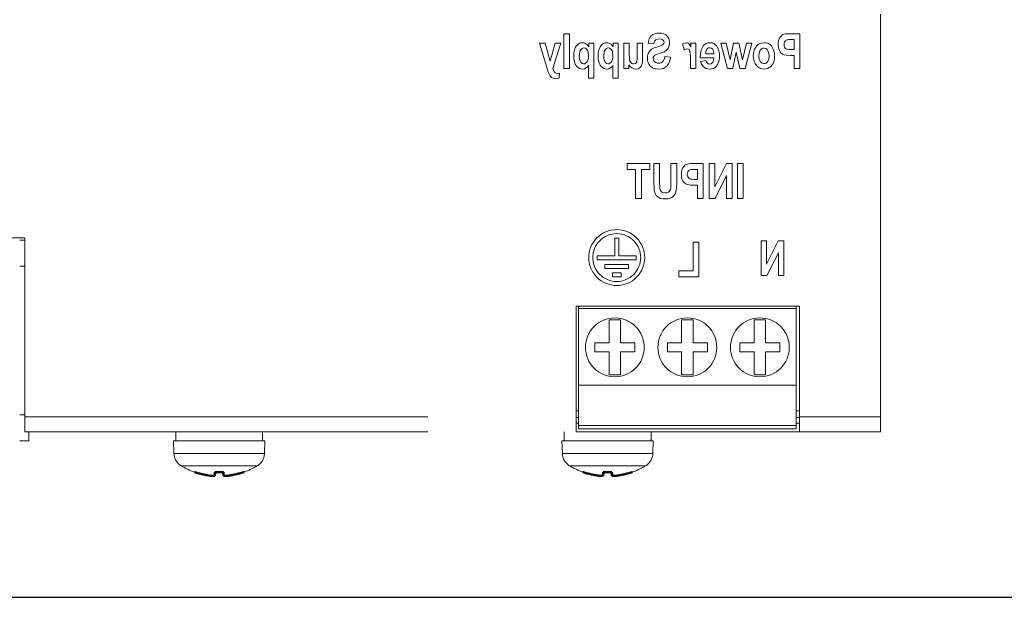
# Model space of a CAD drawing. Extents: x 0 to 4084, y 0 to 2754.
# Tile 12 of 34: x 1879 to 1956, y 2210 to 2256. Entities that reach past the tile are written whole.
import ezdxf

# ---------------------------------------------------------------- set-up
doc = ezdxf.new("R2010")
doc.units = 0
doc.header["$LTSCALE"] = 5
doc.header["$MEASUREMENT"] = 0
doc.linetypes.add('DASHED2', pattern=[9.525, 6.35, -3.175])
doc.layers.add('01-DRAW', color=7, linetype='CONTINUOUS')
doc.layers.add('Sichtbar (ISO)', color=7, linetype='CONTINUOUS', lineweight=50)
doc.layers.add('Sichtbar schmal (ISO)', color=7, linetype='CONTINUOUS', lineweight=35)

msp = doc.modelspace()

# ---------------------------------------------------------------- linework, layer by layer
at = {"layer": '01-DRAW', "linetype": 'Continuous'}
msp.add_line((1756.145, 2210), (2238, 2210), dxfattribs=at)
at = {"layer": 'Sichtbar (ISO)', "linetype": 'DASHED2', "lineweight": 18}
for p, q in [((1946.543, 2224.229), (1946.543, 2333.473)), ((1922.019, 2254.445), (1921.587, 2254.445)), ((1921.587, 2251.7), (1921.587, 2254.445)), ((1922.019, 2254.445), (1922.019, 2251.7)), ((1940.188, 2254.445), (1939.459, 2254.445)), ((1940.188, 2254.445), (1940.188, 2251.7)), ((1920.122, 2253.687), (1919.674, 2253.687)), ((1920.248, 2251.775), (1919.674, 2253.687)), ((1920.122, 2253.687), (1920.5, 2252.275)), ((1920.5, 2252.275), (1920.89, 2253.687)), ((1921.35, 2253.687), (1920.729, 2251.693)), ((1921.35, 2253.687), (1920.89, 2253.687)), ((1923.553, 2253.396), (1923.553, 2253.687)), ((1923.954, 2253.687), (1923.553, 2253.687)), ((1923.954, 2253.687), (1923.954, 2250.942)), ((1925.875, 2253.687), (1925.475, 2253.687)), ((1925.475, 2253.396), (1925.475, 2253.687)), ((1925.875, 2253.687), (1925.875, 2250.942)), ((1926.311, 2251.7), (1926.311, 2253.687)), ((1926.743, 2253.687), (1926.311, 2253.687)), ((1926.743, 2253.687), (1926.743, 2252.849)), ((1927.794, 2253.687), (1927.362, 2253.687)), ((1927.362, 2252.774), (1927.362, 2253.687)), ((1927.794, 2253.687), (1927.794, 2252.429)), ((1928.682, 2253.636), (1928.226, 2253.66)), ((1931.076, 2253.176), (1930.941, 2253.636)), ((1931.996, 2253.687), (1931.596, 2253.687)), ((1931.596, 2253.405), (1931.596, 2253.687)), ((1931.996, 2253.687), (1931.996, 2251.7)), ((1934.375, 2253.687), (1933.949, 2253.687)), ((1934.478, 2251.7), (1933.949, 2253.687)), ((1934.375, 2253.687), (1934.69, 2252.384)), ((1934.69, 2252.384), (1934.963, 2253.687)), ((1935.376, 2253.687), (1934.963, 2253.687)), ((1935.376, 2253.687), (1935.659, 2252.384)), ((1935.659, 2252.384), (1935.965, 2253.687)), ((1936.384, 2253.687), (1935.869, 2251.7)), ((1936.384, 2253.687), (1935.965, 2253.687)), ((1939.514, 2253.98), (1939.735, 2253.98)), ((1939.735, 2253.2), (1939.735, 2253.98)), ((1933.402, 2252.866), (1932.758, 2252.866)), ((1935.171, 2252.977), (1934.889, 2251.7)), ((1935.451, 2251.7), (1935.171, 2252.977)), ((1939.735, 2253.2), (1939.484, 2253.2)), ((1929.548, 2252.648), (1929.991, 2252.594)), ((1931.564, 2251.7), (1931.564, 2252.314)), ((1932.33, 2252.543), (1932.328, 2252.603)), ((1932.33, 2252.543), (1933.41, 2252.543)), ((1932.351, 2252.243), (1932.779, 2252.331)), ((1939.437, 2252.735), (1939.735, 2252.735)), ((1939.735, 2251.7), (1939.735, 2252.735)), ((1920.359, 2251.402), (1920.248, 2251.775)), ((1921.245, 2251.338), (1921.063, 2251.315)), ((1921.245, 2251.338), (1921.206, 2250.927)), ((1921.587, 2251.7), (1922.019, 2251.7)), ((1923.521, 2250.942), (1923.521, 2251.944)), ((1925.443, 2250.942), (1925.443, 2251.944)), ((1926.311, 2251.7), (1926.714, 2251.7)), ((1926.714, 2251.997), (1926.714, 2251.7)), ((1931.564, 2251.7), (1931.996, 2251.7)), ((1934.478, 2251.7), (1934.889, 2251.7)), ((1935.451, 2251.7), (1935.869, 2251.7)), ((1939.735, 2251.7), (1940.188, 2251.7)), ((1920.96, 2250.895), (1921.206, 2250.927)), ((1923.521, 2250.942), (1923.954, 2250.942)), ((1925.443, 2250.942), (1925.875, 2250.942)), ((1928.361, 2244.203), (1926.572, 2244.203)), ((1926.572, 2243.739), (1926.572, 2244.203)), ((1926.572, 2243.739), (1927.24, 2243.739)), ((1927.24, 2241.458), (1927.24, 2243.739)), ((1927.693, 2243.739), (1927.693, 2241.458)), ((1927.693, 2243.739), (1928.361, 2243.739)), ((1928.361, 2244.203), (1928.361, 2243.739)), ((1928.68, 2242.761), (1928.68, 2244.203)), ((1929.133, 2244.203), (1928.68, 2244.203)), ((1929.133, 2244.203), (1929.133, 2242.684)), ((1930.475, 2244.203), (1930.021, 2244.203)), ((1930.021, 2242.716), (1930.021, 2244.203)), ((1930.475, 2244.203), (1930.475, 2242.74)), ((1932.567, 2244.203), (1931.838, 2244.203)), ((1931.893, 2243.739), (1932.114, 2243.739)), ((1932.114, 2242.958), (1932.114, 2243.739)), ((1932.567, 2244.203), (1932.567, 2241.458)), ((1933.046, 2241.458), (1933.046, 2244.203)), ((1933.47, 2244.203), (1933.046, 2244.203)), ((1933.47, 2244.203), (1933.47, 2242.37)), ((1933.47, 2242.37), (1934.39, 2244.203)), ((1934.833, 2244.203), (1934.39, 2244.203)), ((1934.833, 2244.203), (1934.833, 2241.458)), ((1935.272, 2241.458), (1935.272, 2244.203)), ((1935.725, 2244.203), (1935.272, 2244.203)), ((1935.725, 2244.203), (1935.725, 2241.458)), ((1932.114, 2242.958), (1931.863, 2242.958)), ((1934.409, 2243.249), (1933.504, 2241.458)), ((1934.409, 2241.458), (1934.409, 2243.249)), ((1931.816, 2242.494), (1932.114, 2242.494)), ((1932.114, 2241.458), (1932.114, 2242.494)), ((1927.24, 2241.458), (1927.693, 2241.458)), ((1932.114, 2241.458), (1932.567, 2241.458)), ((1933.046, 2241.458), (1933.504, 2241.458)), ((1934.409, 2241.458), (1934.833, 2241.458)), ((1935.272, 2241.458), (1935.725, 2241.458)), ((1879.117, 2238.351), (1842.046, 2238.351)), ((1878.712, 2238.171), (1879.117, 2238.171)), ((1879.117, 2238.351), (1879.117, 2224.229)), ((1925.906, 2238.321), (1925.591, 2238.321)), ((1925.591, 2236.927), (1925.591, 2238.321)), ((1925.906, 2238.321), (1925.906, 2236.927)), ((1937.127, 2235.364), (1937.127, 2238.109)), ((1937.55, 2238.109), (1937.127, 2238.109)), ((1937.55, 2238.109), (1937.55, 2236.275)), ((1937.55, 2236.275), (1938.47, 2238.109)), ((1938.913, 2238.109), (1938.47, 2238.109)), ((1938.913, 2238.109), (1938.913, 2235.364)), ((1931.776, 2235.738), (1931.776, 2237.995)), ((1932.229, 2237.995), (1931.776, 2237.995)), ((1932.229, 2237.995), (1932.229, 2235.274)), ((1924.219, 2236.612), (1924.219, 2236.927)), ((1925.591, 2236.927), (1924.219, 2236.927)), ((1924.219, 2236.612), (1927.278, 2236.612)), ((1927.278, 2236.927), (1925.906, 2236.927)), ((1927.278, 2236.927), (1927.278, 2236.612)), ((1938.489, 2237.154), (1937.584, 2235.364)), ((1938.489, 2235.364), (1938.489, 2237.154)), ((1878.712, 2236.101), (1879.117, 2236.101)), ((1926.687, 2236.252), (1924.81, 2236.252)), ((1924.81, 2235.937), (1924.81, 2236.252)), ((1924.81, 2235.937), (1926.687, 2235.937)), ((1926.687, 2236.252), (1926.687, 2235.937)), ((1931.776, 2235.738), (1930.646, 2235.738)), ((1930.646, 2235.274), (1930.646, 2235.738)), ((1925.406, 2235.262), (1925.406, 2235.579)), ((1926.097, 2235.579), (1925.406, 2235.579)), ((1925.406, 2235.262), (1926.097, 2235.262)), ((1926.097, 2235.579), (1926.097, 2235.262)), ((1930.646, 2235.274), (1932.229, 2235.274)), ((1937.127, 2235.364), (1937.584, 2235.364)), ((1938.489, 2235.364), (1938.913, 2235.364)), ((1922.563, 2224.229), (1922.563, 2232.951)), ((1940.158, 2232.951), (1922.563, 2232.951)), ((1922.743, 2232.771), (1922.743, 2232.951)), ((1939.888, 2232.771), (1922.743, 2232.771)), ((1922.743, 2226.741), (1922.743, 2232.771)), ((1939.888, 2232.951), (1939.888, 2232.771)), ((1939.888, 2232.771), (1939.888, 2226.741)), ((1940.158, 2232.951), (1940.158, 2224.229)), ((1925.151, 2230.071), (1925.151, 2231.871)), ((1925.151, 2231.871), (1926.051, 2231.871)), ((1926.051, 2231.871), (1926.051, 2230.071)), ((1930.866, 2230.071), (1930.866, 2231.871)), ((1930.866, 2231.871), (1931.766, 2231.871)), ((1931.766, 2231.871), (1931.766, 2230.071)), ((1936.581, 2231.871), (1936.581, 2230.071)), ((1937.481, 2231.871), (1936.581, 2231.871)), ((1937.481, 2230.071), (1937.481, 2231.871)), ((1924.026, 2229.351), (1924.026, 2230.071)), ((1924.026, 2230.071), (1925.151, 2230.071)), ((1926.051, 2230.071), (1927.176, 2230.071)), ((1927.176, 2230.071), (1927.176, 2229.351)), ((1929.741, 2229.351), (1929.741, 2230.071)), ((1929.741, 2230.071), (1930.866, 2230.071)), ((1931.766, 2230.071), (1932.891, 2230.071)), ((1932.891, 2230.071), (1932.891, 2229.351)), ((1935.456, 2230.071), (1935.456, 2229.351)), ((1936.581, 2230.071), (1935.456, 2230.071)), ((1938.606, 2230.071), (1937.481, 2230.071)), ((1938.606, 2229.351), (1938.606, 2230.071)), ((1925.151, 2229.351), (1924.026, 2229.351)), ((1925.151, 2227.551), (1925.151, 2229.351)), ((1926.051, 2229.351), (1926.051, 2227.551)), ((1927.176, 2229.351), (1926.051, 2229.351)), ((1930.866, 2229.351), (1929.741, 2229.351)), ((1930.866, 2227.551), (1930.866, 2229.351)), ((1931.766, 2229.351), (1931.766, 2227.551)), ((1932.891, 2229.351), (1931.766, 2229.351)), ((1935.456, 2229.351), (1936.581, 2229.351)), ((1936.581, 2229.351), (1936.581, 2227.551)), ((1937.481, 2227.551), (1937.481, 2229.351)), ((1937.481, 2229.351), (1938.606, 2229.351)), ((1926.051, 2227.551), (1925.151, 2227.551)), ((1931.766, 2227.551), (1930.866, 2227.551)), ((1936.581, 2227.551), (1937.481, 2227.551)), ((1939.888, 2226.741), (1922.743, 2226.741)), ((1922.743, 2223.546), (1922.743, 2226.741)), ((1939.888, 2226.741), (1939.888, 2223.546)), ((1878.712, 2224.401), (1879.117, 2224.401)), ((1879.117, 2224.229), (1879.117, 2223.051)), ((1922.743, 2224.716), (1922.563, 2224.716)), ((1922.563, 2223.051), (1922.563, 2224.229)), ((1940.158, 2224.716), (1939.888, 2224.716)), ((1940.158, 2224.229), (1940.158, 2223.051)), ((1946.543, 2223.051), (1946.543, 2224.229)), ((1922.743, 2223.726), (1922.563, 2223.726)), ((1939.888, 2223.546), (1922.743, 2223.546)), ((1922.743, 2223.276), (1922.743, 2223.546)), ((1940.158, 2223.726), (1939.888, 2223.726)), ((1939.888, 2223.546), (1939.888, 2223.276)), ((1879.117, 2223.051), (1922.563, 2223.051)), ((1879.432, 2223.051), (1879.432, 2222.331)), ((1891.013, 2222.331), (1891.013, 2223.051)), ((1897.853, 2222.58), (1897.853, 2223.051)), ((1921.613, 2222.331), (1921.613, 2223.051)), ((1922.563, 2223.051), (1940.158, 2223.051)), ((1939.888, 2223.276), (1922.743, 2223.276)), ((1928.453, 2222.58), (1928.453, 2223.051)), ((1940.158, 2223.051), (1946.543, 2223.051)), ((1878.712, 2222.331), (1879.432, 2222.331)), ((1890.833, 2222.331), (1898.033, 2222.331)), ((1890.867, 2221.33), (1890.833, 2222.331)), ((1897.998, 2221.33), (1898.033, 2222.331)), ((1921.433, 2222.331), (1928.633, 2222.331)), ((1921.467, 2221.33), (1921.433, 2222.331)), ((1928.598, 2221.33), (1928.633, 2222.331))]:
    msp.add_line(p, q, dxfattribs=at)
at = {"layer": 'Sichtbar (ISO)', "linetype": 'DASHED2'}
for p, q in [((1892.529, 2219.87), (1892.524, 2219.87)), ((1894.088, 2219.581), (1894.114, 2219.87)), ((1894.089, 2219.879), (1894.089, 2219.87)), ((1894.776, 2219.87), (1894.089, 2219.87)), ((1894.777, 2219.581), (1894.751, 2219.87)), ((1894.776, 2219.87), (1894.776, 2219.879)), ((1894.777, 2219.582), (1894.777, 2219.581)), ((1896.341, 2219.87), (1896.336, 2219.87)), ((1923.129, 2219.87), (1923.124, 2219.87)), ((1924.688, 2219.581), (1924.714, 2219.87)), ((1924.689, 2219.879), (1924.689, 2219.87)), ((1925.376, 2219.87), (1924.689, 2219.87)), ((1925.377, 2219.581), (1925.351, 2219.87)), ((1925.376, 2219.87), (1925.376, 2219.879)), ((1925.377, 2219.582), (1925.377, 2219.581)), ((1926.941, 2219.87), (1926.936, 2219.87))]:
    msp.add_line(p, q, dxfattribs=at)
at = {"layer": 'Sichtbar (ISO)', "linetype": 'DASHED2', "lineweight": 18, "flags": 128}
for points in [[(1929.082, 2254.492), (1928.912, 2254.481), (1928.746, 2254.444), (1928.592, 2254.375), (1928.459, 2254.273), (1928.355, 2254.143), (1928.283, 2253.992), (1928.242, 2253.828), (1928.226, 2253.66)], [(1929.91, 2253.724), (1929.877, 2253.965), (1929.833, 2254.081), (1929.751, 2254.215), (1929.619, 2254.343), (1929.455, 2254.431), (1929.272, 2254.478), (1929.082, 2254.492)], [(1938.924, 2254.406), (1938.831, 2254.367), (1938.748, 2254.311), (1938.624, 2254.179), (1938.564, 2254.082), (1938.525, 2253.991), (1938.477, 2253.797), (1938.464, 2253.597)], [(1939.459, 2254.445), (1939.161, 2254.438), (1939.026, 2254.426), (1938.924, 2254.406)], [(1923.044, 2253.734), (1922.929, 2253.722), (1922.818, 2253.685), (1922.718, 2253.625), (1922.626, 2253.542), (1922.571, 2253.478), (1922.514, 2253.394), (1922.422, 2253.18), (1922.375, 2252.948), (1922.362, 2252.712)], [(1923.553, 2253.396), (1923.478, 2253.511), (1923.381, 2253.609), (1923.234, 2253.698), (1923.141, 2253.725), (1923.044, 2253.734)], [(1924.966, 2253.734), (1924.85, 2253.722), (1924.74, 2253.685), (1924.64, 2253.625), (1924.547, 2253.542), (1924.492, 2253.478), (1924.436, 2253.394), (1924.343, 2253.18), (1924.296, 2252.948), (1924.283, 2252.712)], [(1925.475, 2253.396), (1925.399, 2253.511), (1925.303, 2253.609), (1925.155, 2253.698), (1925.062, 2253.725), (1924.966, 2253.734)], [(1928.682, 2253.636), (1928.703, 2253.746), (1928.737, 2253.842), (1928.783, 2253.917), (1928.836, 2253.966), (1928.958, 2254.019), (1929.093, 2254.034)], [(1929.386, 2253.578), (1929.304, 2253.527), (1929.205, 2253.484), (1928.973, 2253.409)], [(1929.093, 2254.034), (1929.288, 2254.005), (1929.343, 2253.979), (1929.409, 2253.928), (1929.459, 2253.854), (1929.476, 2253.767)], [(1929.191, 2252.904), (1929.367, 2252.964), (1929.491, 2253.018), (1929.572, 2253.064), (1929.621, 2253.098), (1929.753, 2253.233), (1929.805, 2253.314), (1929.857, 2253.426), (1929.897, 2253.571), (1929.91, 2253.724)], [(1929.476, 2253.767), (1929.453, 2253.663), (1929.386, 2253.578)], [(1931.224, 2253.734), (1931.075, 2253.708), (1930.941, 2253.636)], [(1931.596, 2253.405), (1931.467, 2253.613), (1931.372, 2253.697), (1931.3, 2253.725), (1931.224, 2253.734)], [(1933.104, 2253.734), (1932.948, 2253.72), (1932.798, 2253.672), (1932.665, 2253.589), (1932.557, 2253.476)], [(1933.618, 2253.482), (1933.516, 2253.589), (1933.392, 2253.67), (1933.252, 2253.719), (1933.104, 2253.734)], [(1937.353, 2253.734), (1937.126, 2253.705), (1937.018, 2253.665), (1936.919, 2253.609), (1936.756, 2253.454), (1936.654, 2253.299), (1936.59, 2253.159), (1936.545, 2253.012), (1936.51, 2252.705)], [(1938.194, 2252.722), (1938.181, 2252.911), (1938.14, 2253.095), (1938.063, 2253.283), (1937.934, 2253.475), (1937.854, 2253.555), (1937.776, 2253.613), (1937.638, 2253.684), (1937.498, 2253.722), (1937.353, 2253.734)], [(1938.464, 2253.597), (1938.486, 2253.351), (1938.565, 2253.119), (1938.623, 2253.023), (1938.686, 2252.945), (1938.815, 2252.839), (1938.951, 2252.782), (1939.107, 2252.753), (1939.437, 2252.735)], [(1938.932, 2253.591), (1938.943, 2253.697), (1938.977, 2253.796), (1939.022, 2253.864), (1939.061, 2253.903), (1939.161, 2253.955), (1939.219, 2253.966), (1939.31, 2253.975), (1939.514, 2253.98)], [(1939.484, 2253.2), (1939.325, 2253.204), (1939.198, 2253.219), (1939.142, 2253.234), (1939.055, 2253.286), (1938.979, 2253.382), (1938.945, 2253.474), (1938.932, 2253.591)], [(1922.802, 2252.699), (1922.832, 2252.989), (1922.872, 2253.108), (1922.917, 2253.183), (1923.022, 2253.282), (1923.088, 2253.31), (1923.16, 2253.319)], [(1923.16, 2253.319), (1923.289, 2253.291), (1923.398, 2253.204), (1923.458, 2253.112), (1923.501, 2252.988), (1923.528, 2252.727)], [(1924.724, 2252.699), (1924.753, 2252.989), (1924.793, 2253.108), (1924.838, 2253.183), (1924.943, 2253.282), (1925.009, 2253.31), (1925.081, 2253.319)], [(1925.081, 2253.319), (1925.21, 2253.291), (1925.319, 2253.204), (1925.38, 2253.112), (1925.423, 2252.988), (1925.449, 2252.727)], [(1927.092, 2252.055), (1927.012, 2252.066), (1926.94, 2252.098), (1926.887, 2252.136), (1926.852, 2252.171), (1926.799, 2252.25), (1926.769, 2252.341), (1926.756, 2252.444), (1926.748, 2252.571), (1926.743, 2252.849)], [(1928.973, 2253.409), (1928.819, 2253.361), (1928.698, 2253.316), (1928.606, 2253.276), (1928.539, 2253.24), (1928.457, 2253.185), (1928.4, 2253.136), (1928.303, 2253.021), (1928.234, 2252.894), (1928.197, 2252.781), (1928.178, 2252.688), (1928.164, 2252.498)], [(1928.618, 2252.496), (1928.629, 2252.587), (1928.668, 2252.669), (1928.731, 2252.731), (1928.789, 2252.764), (1928.852, 2252.791), (1928.943, 2252.824), (1929.057, 2252.862), (1929.191, 2252.904)], [(1931.076, 2253.176), (1931.17, 2253.236), (1931.277, 2253.262)], [(1931.277, 2253.262), (1931.395, 2253.228), (1931.445, 2253.185), (1931.482, 2253.13), (1931.515, 2253.04), (1931.546, 2252.856), (1931.558, 2252.673), (1931.564, 2252.314)], [(1932.557, 2253.476), (1932.443, 2253.28), (1932.373, 2253.063), (1932.338, 2252.833), (1932.328, 2252.603)], [(1932.758, 2252.866), (1932.772, 2253.013), (1932.814, 2253.146), (1932.853, 2253.21), (1932.913, 2253.272), (1932.99, 2253.317), (1933.079, 2253.332)], [(1933.079, 2253.332), (1933.208, 2253.3), (1933.31, 2253.21)], [(1933.31, 2253.21), (1933.355, 2253.133), (1933.383, 2253.047), (1933.402, 2252.866)], [(1933.851, 2252.682), (1933.839, 2252.894), (1933.801, 2253.103), (1933.728, 2253.302), (1933.618, 2253.482)], [(1936.951, 2252.697), (1936.968, 2252.903), (1937.033, 2253.094), (1937.09, 2253.175), (1937.163, 2253.244), (1937.253, 2253.291), (1937.353, 2253.307)], [(1937.353, 2253.307), (1937.49, 2253.276), (1937.605, 2253.188), (1937.669, 2253.099), (1937.721, 2252.971), (1937.746, 2252.834), (1937.753, 2252.695)], [(1922.362, 2252.712), (1922.38, 2252.428), (1922.443, 2252.158), (1922.487, 2252.053), (1922.532, 2251.972), (1922.615, 2251.863), (1922.704, 2251.777), (1922.807, 2251.709), (1922.923, 2251.667), (1923.046, 2251.653)], [(1923.153, 2252.07), (1923.031, 2252.099), (1922.978, 2252.135), (1922.924, 2252.19), (1922.863, 2252.295), (1922.825, 2252.427), (1922.802, 2252.699)], [(1923.528, 2252.727), (1923.52, 2252.562), (1923.492, 2252.4), (1923.446, 2252.278), (1923.4, 2252.205), (1923.292, 2252.107), (1923.225, 2252.079), (1923.153, 2252.07)], [(1924.283, 2252.712), (1924.301, 2252.428), (1924.364, 2252.158), (1924.408, 2252.053), (1924.454, 2251.972), (1924.536, 2251.863), (1924.625, 2251.777), (1924.729, 2251.709), (1924.845, 2251.667), (1924.968, 2251.653)], [(1925.075, 2252.07), (1924.952, 2252.099), (1924.899, 2252.135), (1924.845, 2252.19), (1924.784, 2252.295), (1924.746, 2252.427), (1924.724, 2252.699)], [(1925.449, 2252.727), (1925.441, 2252.562), (1925.413, 2252.4), (1925.368, 2252.278), (1925.321, 2252.205), (1925.213, 2252.107), (1925.147, 2252.079), (1925.075, 2252.07)], [(1927.362, 2252.774), (1927.359, 2252.521), (1927.355, 2252.403), (1927.347, 2252.306), (1927.329, 2252.223), (1927.29, 2252.15), (1927.22, 2252.087), (1927.092, 2252.055)], [(1927.253, 2251.653), (1927.44, 2251.685), (1927.53, 2251.73), (1927.618, 2251.8), (1927.689, 2251.892), (1927.741, 2252.005), (1927.764, 2252.086), (1927.781, 2252.193), (1927.794, 2252.429)], [(1928.164, 2252.498), (1928.177, 2252.332), (1928.218, 2252.172), (1928.286, 2252.029), (1928.357, 2251.927), (1928.413, 2251.866), (1928.461, 2251.824), (1928.568, 2251.755), (1928.687, 2251.706), (1928.813, 2251.675), (1929.071, 2251.653)], [(1929.058, 2252.121), (1928.941, 2252.131), (1928.83, 2252.166), (1928.751, 2252.216), (1928.703, 2252.263), (1928.638, 2252.371), (1928.618, 2252.496)], [(1929.548, 2252.648), (1929.502, 2252.451), (1929.409, 2252.276), (1929.338, 2252.207), (1929.253, 2252.158), (1929.158, 2252.13), (1929.058, 2252.121)], [(1929.071, 2251.653), (1929.256, 2251.666), (1929.435, 2251.71), (1929.599, 2251.792), (1929.736, 2251.912), (1929.842, 2252.061), (1929.916, 2252.23), (1929.964, 2252.41), (1929.991, 2252.594)], [(1932.351, 2252.243), (1932.428, 2252.041), (1932.554, 2251.858), (1932.654, 2251.772), (1932.78, 2251.704), (1932.918, 2251.665), (1933.061, 2251.653)], [(1933.057, 2252.046), (1932.952, 2252.068), (1932.868, 2252.134), (1932.813, 2252.227), (1932.779, 2252.331)], [(1933.41, 2252.543), (1933.381, 2252.329), (1933.341, 2252.233), (1933.294, 2252.163), (1933.188, 2252.077), (1933.057, 2252.046)], [(1933.618, 2251.894), (1933.729, 2252.069), (1933.802, 2252.264), (1933.84, 2252.472), (1933.851, 2252.682)], [(1936.51, 2252.705), (1936.526, 2252.49), (1936.575, 2252.281), (1936.667, 2252.072), (1936.812, 2251.878), (1936.892, 2251.808), (1936.966, 2251.758), (1937.091, 2251.698), (1937.219, 2251.664), (1937.351, 2251.653)], [(1937.349, 2252.081), (1937.213, 2252.111), (1937.098, 2252.2), (1937.033, 2252.291), (1936.983, 2252.42), (1936.951, 2252.697)], [(1937.753, 2252.695), (1937.729, 2252.451), (1937.694, 2252.339), (1937.646, 2252.251), (1937.588, 2252.182), (1937.518, 2252.128), (1937.437, 2252.092), (1937.349, 2252.081)], [(1937.351, 2251.653), (1937.499, 2251.665), (1937.642, 2251.704), (1937.774, 2251.772), (1937.891, 2251.863), (1938.009, 2251.999), (1938.067, 2252.097), (1938.117, 2252.215), (1938.177, 2252.465), (1938.194, 2252.722)], [(1920.359, 2251.402), (1920.477, 2251.137), (1920.523, 2251.073), (1920.602, 2250.998), (1920.66, 2250.961), (1920.745, 2250.925), (1920.96, 2250.895)], [(1921.063, 2251.315), (1920.976, 2251.327), (1920.897, 2251.365), (1920.863, 2251.393), (1920.819, 2251.45), (1920.767, 2251.564), (1920.729, 2251.693)], [(1923.046, 2251.653), (1923.204, 2251.679), (1923.337, 2251.75), (1923.436, 2251.84), (1923.521, 2251.944)], [(1924.968, 2251.653), (1925.125, 2251.679), (1925.259, 2251.75), (1925.357, 2251.84), (1925.443, 2251.944)], [(1926.714, 2251.997), (1926.815, 2251.855), (1926.95, 2251.743), (1927.098, 2251.675), (1927.253, 2251.653)], [(1933.061, 2251.653), (1933.218, 2251.665), (1933.369, 2251.708), (1933.506, 2251.785), (1933.618, 2251.894)], [(1931.303, 2244.165), (1931.21, 2244.125), (1931.126, 2244.069), (1931.055, 2244.002), (1931.003, 2243.937), (1930.944, 2243.841), (1930.904, 2243.75), (1930.856, 2243.556), (1930.843, 2243.356)], [(1931.838, 2244.203), (1931.54, 2244.196), (1931.405, 2244.185), (1931.303, 2244.165)], [(1931.311, 2243.35), (1931.321, 2243.455), (1931.355, 2243.553), (1931.401, 2243.622), (1931.44, 2243.661), (1931.535, 2243.712), (1931.591, 2243.724), (1931.682, 2243.733), (1931.893, 2243.739)], [(1928.68, 2242.761), (1928.699, 2242.231), (1928.729, 2242.007), (1928.782, 2241.835), (1928.87, 2241.692), (1928.991, 2241.574), (1929.079, 2241.516), (1929.211, 2241.46), (1929.378, 2241.422), (1929.55, 2241.411)], [(1929.55, 2241.411), (1929.78, 2241.427), (1929.894, 2241.45), (1930.01, 2241.49), (1930.1, 2241.538), (1930.205, 2241.619), (1930.298, 2241.728), (1930.369, 2241.853), (1930.419, 2242.009), (1930.439, 2242.11), (1930.454, 2242.23), (1930.475, 2242.74)], [(1930.021, 2242.716), (1930.018, 2242.476), (1930.013, 2242.359), (1930.004, 2242.265)], [(1930.843, 2243.356), (1930.854, 2243.179), (1930.892, 2243.006), (1930.96, 2242.848), (1931.043, 2242.728), (1931.123, 2242.648), (1931.195, 2242.597), (1931.308, 2242.547), (1931.555, 2242.504), (1931.816, 2242.494)], [(1931.863, 2242.958), (1931.704, 2242.963), (1931.577, 2242.978), (1931.52, 2242.993), (1931.432, 2243.046), (1931.357, 2243.144), (1931.323, 2243.236), (1931.311, 2243.35)], [(1929.561, 2241.884), (1929.391, 2241.911), (1929.32, 2241.945), (1929.273, 2241.981), (1929.214, 2242.051), (1929.175, 2242.133), (1929.153, 2242.234), (1929.141, 2242.369), (1929.133, 2242.684)], [(1930.004, 2242.265), (1929.98, 2242.168), (1929.938, 2242.076), (1929.881, 2242.003), (1929.823, 2241.955), (1929.698, 2241.9), (1929.561, 2241.884)], [(1925.749, 2234.587), (1925.961, 2234.598), (1926.176, 2234.63), (1926.39, 2234.683), (1926.599, 2234.758), (1926.798, 2234.853), (1926.986, 2234.968), (1927.159, 2235.097), (1927.314, 2235.239), (1927.455, 2235.396), (1927.582, 2235.569), (1927.694, 2235.756), (1927.788, 2235.953), (1927.861, 2236.16), (1927.912, 2236.37), (1927.943, 2236.582), (1927.953, 2236.79), (1927.943, 2236.999), (1927.913, 2237.21), (1927.861, 2237.421), (1927.789, 2237.628), (1927.695, 2237.826), (1927.584, 2238.013), (1927.456, 2238.187), (1927.315, 2238.344), (1927.159, 2238.486), (1926.986, 2238.615), (1926.799, 2238.73), (1926.599, 2238.826), (1926.391, 2238.901), (1926.176, 2238.954), (1925.961, 2238.986), (1925.749, 2238.996), (1925.536, 2238.986), (1925.321, 2238.954), (1925.107, 2238.901), (1924.898, 2238.826), (1924.699, 2238.73), (1924.511, 2238.615), (1924.338, 2238.486), (1924.183, 2238.344), (1924.042, 2238.187), (1923.914, 2238.013), (1923.802, 2237.826), (1923.709, 2237.628), (1923.636, 2237.421), (1923.585, 2237.21), (1923.554, 2236.999), (1923.544, 2236.79), (1923.554, 2236.582), (1923.585, 2236.37), (1923.637, 2236.16), (1923.71, 2235.953), (1923.803, 2235.756), (1923.915, 2235.569), (1924.043, 2235.396), (1924.184, 2235.239), (1924.339, 2235.097), (1924.512, 2234.968), (1924.699, 2234.853), (1924.899, 2234.758), (1925.107, 2234.683), (1925.321, 2234.63), (1925.536, 2234.598), (1925.749, 2234.587)], [(1925.749, 2234.902), (1925.567, 2234.911), (1925.382, 2234.939), (1925.199, 2234.984), (1925.02, 2235.048), (1924.849, 2235.13), (1924.688, 2235.228), (1924.54, 2235.339), (1924.407, 2235.461), (1924.287, 2235.595), (1924.177, 2235.744), (1924.081, 2235.904), (1924.001, 2236.073), (1923.939, 2236.25), (1923.894, 2236.431), (1923.859, 2236.791), (1923.894, 2237.151), (1923.938, 2237.332), (1924, 2237.508), (1924.08, 2237.678), (1924.176, 2237.839), (1924.286, 2237.987), (1924.407, 2238.122), (1924.54, 2238.244), (1924.688, 2238.355), (1924.849, 2238.453), (1925.02, 2238.535), (1925.199, 2238.599), (1925.382, 2238.645), (1925.567, 2238.672), (1925.749, 2238.681), (1925.931, 2238.672), (1926.115, 2238.645), (1926.299, 2238.599), (1926.478, 2238.535), (1926.649, 2238.453), (1926.81, 2238.355), (1926.958, 2238.244), (1927.091, 2238.122), (1927.212, 2237.987), (1927.321, 2237.839), (1927.417, 2237.678), (1927.497, 2237.508), (1927.559, 2237.332), (1927.604, 2237.151), (1927.638, 2236.791), (1927.603, 2236.431), (1927.559, 2236.25), (1927.497, 2236.073), (1927.417, 2235.904), (1927.321, 2235.744), (1927.211, 2235.595), (1927.09, 2235.461), (1926.957, 2235.339), (1926.809, 2235.228), (1926.649, 2235.13), (1926.478, 2235.048), (1926.299, 2234.984), (1926.115, 2234.939), (1925.931, 2234.911), (1925.749, 2234.902)]]:
    msp.add_lwpolyline(points, dxfattribs=at)
at = {"layer": 'Sichtbar (ISO)', "linetype": 'DASHED2', "flags": 128}
for points in [[(1893.833, 2219.582), (1893.931, 2219.574), (1894.014, 2219.571), (1894.069, 2219.574), (1894.088, 2219.582)], [(1894.777, 2219.581), (1894.797, 2219.574), (1894.852, 2219.571), (1894.935, 2219.574), (1895.032, 2219.582)], [(1924.433, 2219.582), (1924.531, 2219.574), (1924.614, 2219.571), (1924.669, 2219.574), (1924.688, 2219.582)], [(1925.377, 2219.581), (1925.397, 2219.574), (1925.452, 2219.571), (1925.535, 2219.574), (1925.632, 2219.582)]]:
    msp.add_lwpolyline(points, dxfattribs=at)
at = {"layer": 'Sichtbar (ISO)', "linetype": 'DASHED2', "lineweight": 18}
for centre in [(1925.601, 2229.711), (1931.316, 2229.711), (1937.031, 2229.711)]:
    msp.add_circle(centre, 2.318, dxfattribs=at)
for centre, radius, start, end in [((1892.037, 2221.371), 1.17, 182, 239.20867), ((1896.828, 2221.371), 1.17, 300.79133, 358), ((1922.637, 2221.371), 1.17, 182, 239.20867), ((1927.428, 2221.371), 1.17, 300.79133, 358), ((1894.433, 2225.391), 5.85, 239.20867, 250.44085), ((1894.433, 2225.391), 5.85, 289.55915, 300.79133), ((1925.033, 2225.391), 5.85, 239.20867, 250.44085), ((1925.033, 2225.391), 5.85, 289.55915, 300.79133)]:
    msp.add_arc(centre, radius, start, end, dxfattribs=at)
at = {"layer": 'Sichtbar (ISO)', "linetype": 'DASHED2'}
for centre, start, end in [((1892.524, 2220.019), 250.44085, 270), ((1896.341, 2220.019), 270, 289.55915), ((1923.124, 2220.019), 250.44085, 270), ((1926.941, 2220.019), 270, 289.55915)]:
    msp.add_arc(centre, 0.149, start, end, dxfattribs=at)
at = {"layer": 'Sichtbar (ISO)', "linetype": 'DASHED2', "lineweight": 18, "extrusion": (0, 0, -1)}
for centre in [(1884.18, 2222.58), (1914.78, 2222.58)]:
    msp.add_ellipse(centre, major_axis=(13.672, 0), ratio=0.866025, start_param=6.283183, end_param=6.304249, dxfattribs=at)
at = {"layer": 'Sichtbar (ISO)', "linetype": 'DASHED2', "extrusion": (0, 0, -1)}
for centre, major_axis, ratio, start_param, end_param in [((1894.429, 2225.376), (5.712, -1.252), 0.996012, 1.458015, 1.69134), ((1894.607, 2225.376), (-0.51, -5.825), 0.019103, 0.102154, 0.335479), ((1894.258, 2225.376), (0.51, -5.825), 0.019103, 5.947706, 6.181032), ((1894.436, 2225.376), (5.712, 1.252), 0.996012, 1.450252, 1.683578), ((1925.029, 2225.376), (5.712, -1.252), 0.996012, 1.458015, 1.69134), ((1925.207, 2225.376), (-0.51, -5.825), 0.019103, 0.102154, 0.335479), ((1924.858, 2225.376), (0.51, -5.825), 0.019103, 5.947706, 6.181032), ((1925.036, 2225.376), (5.712, 1.252), 0.996012, 1.450252, 1.683578)]:
    msp.add_ellipse(centre, major_axis=major_axis, ratio=ratio, start_param=start_param, end_param=end_param, dxfattribs=at)
at = {"layer": 'Sichtbar schmal (ISO)', "linetype": 'DASHED2', "lineweight": 18}
for p, q in [((1879.117, 2224.229), (1922.563, 2224.229)), ((1922.743, 2224.176), (1922.563, 2224.176)), ((1940.158, 2224.176), (1939.888, 2224.176)), ((1940.158, 2224.229), (1946.543, 2224.229)), ((1890.867, 2221.33), (1897.998, 2221.33)), ((1921.467, 2221.33), (1928.598, 2221.33)), ((1891.438, 2220.366), (1897.427, 2220.366)), ((1922.038, 2220.366), (1928.027, 2220.366))]:
    msp.add_line(p, q, dxfattribs=at)
at = {"layer": 'Sichtbar schmal (ISO)', "linetype": 'DASHED2'}
for p, q in [((1892.474, 2219.879), (1892.504, 2219.879)), ((1894.088, 2219.582), (1894.114, 2219.87)), ((1894.089, 2219.879), (1894.776, 2219.879)), ((1894.777, 2219.582), (1894.751, 2219.87)), ((1896.361, 2219.879), (1896.391, 2219.879)), ((1923.074, 2219.879), (1923.104, 2219.879)), ((1924.688, 2219.582), (1924.714, 2219.87)), ((1924.689, 2219.879), (1925.376, 2219.879)), ((1925.377, 2219.582), (1925.351, 2219.87)), ((1926.961, 2219.879), (1926.991, 2219.879))]:
    msp.add_line(p, q, dxfattribs=at)

doc.saveas('drawing.dxf')
